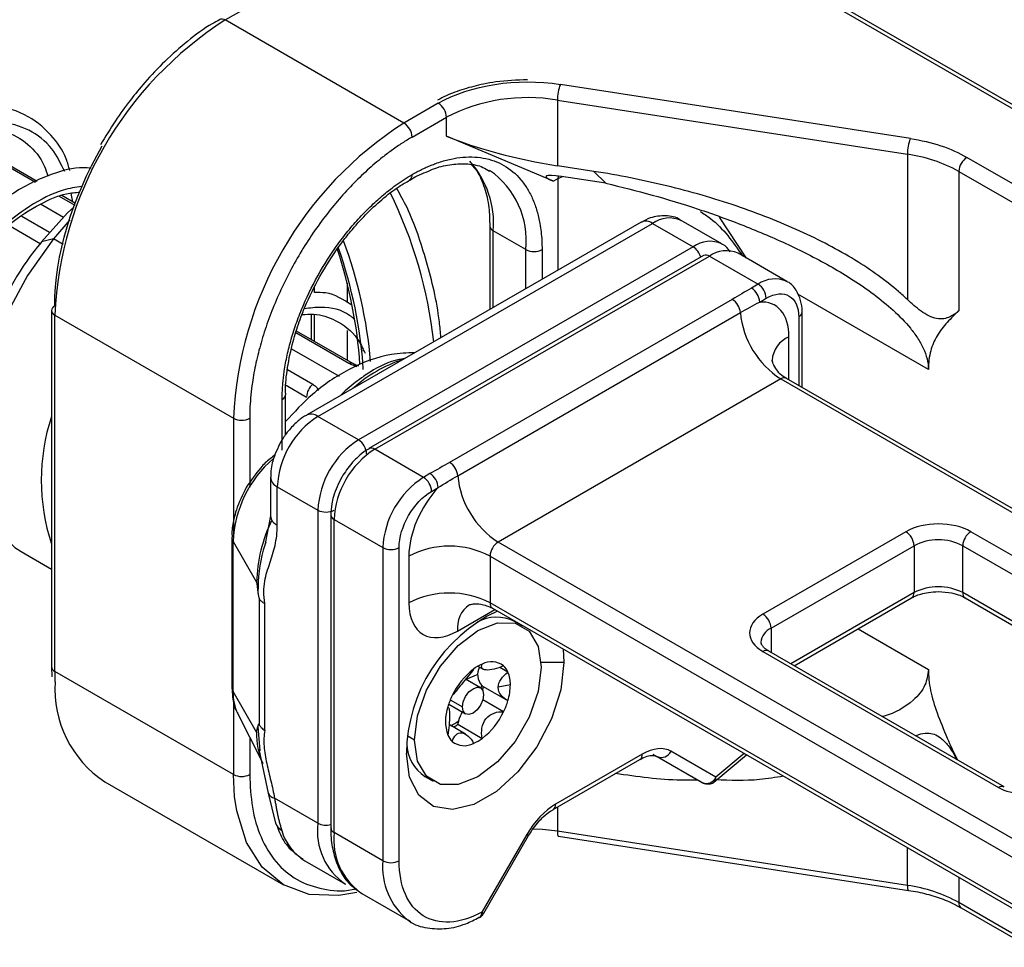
# Model space of a CAD drawing. Header units: millimetres. Extents: x 25 to 1092, y 25 to 838.
# Tile 39 of 81: x 253 to 296, y 695 to 735. Entities that reach past the tile are written whole.
import ezdxf

# ---------------------------------------------------------------- set-up
doc = ezdxf.new("R2010")
doc.units = ezdxf.units.MM
doc.header["$LTSCALE"] = 4

msp = doc.modelspace()

# ---------------------------------------------------------------- linework, layer by layer
for p, q in [((261.655, 735.122), (275.444, 743.082)), ((275.444, 743.082), (299.752, 729.049)), ((300.002, 729.073), (275.693, 743.106)), ((269.433, 730.631), (261.655, 735.122)), ((291.476, 729.959), (276.24, 732.316)), ((270.927, 731.494), (269.433, 730.631)), ((276.111, 731.629), (291.347, 729.272)), ((276.111, 731.629), (276.111, 728.771)), ((269.787, 730.019), (271.281, 730.882)), ((271.281, 730.065), (271.281, 730.882)), ((253.388, 728.043), (249.786, 730.122)), ((253.47, 728.084), (249.871, 730.161)), ((275.935, 728.097), (271.281, 730.065)), ((291.347, 729.272), (291.347, 722.951)), ((296.923, 727.416), (293.942, 729.137)), ((277.704, 728.524), (276.111, 728.771)), ((276.151, 728.222), (276.156, 728.324)), ((276.151, 728.222), (276.34, 728.297)), ((278.221, 728.006), (276.294, 728.305)), ((277.704, 728.524), (278.221, 728.006)), ((293.588, 728.525), (293.588, 722.456)), ((293.588, 728.525), (296.57, 726.803)), ((276.151, 728.222), (275.935, 728.097)), ((276.151, 724.233), (276.151, 728.222)), ((255.113, 727.047), (254.444, 727.433)), ((255.139, 727.12), (254.536, 727.469)), ((255.022, 727.187), (254.94, 727.574)), ((253.614, 727.107), (254.608, 726.533)), ((252.795, 726.571), (253.999, 725.875)), ((284.345, 724.745), (283.173, 726.527)), ((252.225, 726.184), (253.6, 725.39)), ((254.88, 726.416), (254.169, 725.581)), ((279.752, 726.312), (265.185, 717.903)), ((265.685, 717.854), (280.252, 726.263)), ((273.176, 726.14), (273.176, 722.516)), ((280.252, 726.263), (282.02, 725.242)), ((283.269, 725.366), (281.502, 726.386)), ((274.736, 725.119), (273.322, 725.936)), ((273.322, 722.6), (273.322, 725.936)), ((254.169, 725.581), (253.648, 725.451)), ((254.591, 725.338), (254.169, 725.581)), ((282.02, 725.242), (267.453, 716.833)), ((282.477, 724.859), (267.91, 716.45)), ((268.16, 716.425), (282.727, 724.834)), ((274.736, 723.417), (274.736, 725.119)), ((275.444, 725.119), (275.444, 723.825)), ((282.727, 724.834), (284.848, 723.609)), ((286.098, 723.733), (283.977, 724.958)), ((266.958, 723.672), (266.958, 722.795)), ((284.848, 723.609), (284.564, 723.445)), ((265.544, 723.246), (265.544, 723.479)), ((292.262, 719.9), (286.575, 723.183)), ((283.724, 722.952), (271.42, 715.849)), ((284.918, 722.833), (285.202, 722.997)), ((254.084, 722.466), (254.084, 706.952)), ((254.23, 722.262), (262.008, 717.771)), ((254.23, 706.747), (254.23, 722.262)), ((265.398, 722.302), (265.398, 721.198)), ((265.544, 721.114), (265.544, 722.29)), ((271.773, 715.271), (284.076, 722.374)), ((286.762, 719.121), (286.762, 722.384)), ((286.616, 722.18), (286.616, 719.206)), ((267.037, 720.163), (264.725, 721.498)), ((267.208, 720.153), (264.749, 721.573)), ((266.958, 721.602), (266.958, 720.297)), ((286.192, 719.451), (286.192, 721.323)), ((264.54, 720.8), (266.611, 719.604)), ((267.665, 720.693), (267.665, 720.748)), ((264.36, 719.894), (265.465, 719.256)), ((285.838, 719.486), (273.534, 712.383)), ((285.838, 719.486), (309.445, 705.858)), ((309.695, 705.883), (286.088, 719.511)), ((264.301, 719.213), (265.19, 718.699)), ((264.13, 716.38), (264.13, 718.588)), ((264.276, 717.051), (264.276, 718.792)), ((262.008, 717.771), (262.008, 712.742)), ((262.716, 717.771), (262.716, 714.772)), ((267.453, 716.833), (265.685, 717.854)), ((270.282, 715.2), (268.16, 716.425)), ((263.625, 715.2), (263.625, 713.522)), ((270.565, 715.364), (270.282, 715.2)), ((263.918, 714.792), (265.685, 713.771)), ((263.918, 713.114), (263.918, 714.792)), ((270.635, 714.588), (270.919, 714.752)), ((265.685, 713.771), (265.685, 700.135)), ((263.625, 713.522), (263.394, 712.313)), ((266.246, 713.576), (266.246, 713.569)), ((266.246, 713.567), (266.246, 699.931)), ((266.393, 713.363), (268.514, 712.138)), ((266.393, 699.727), (266.393, 713.363)), ((291.283, 712.832), (285.06, 709.24)), ((304.364, 706.913), (294.111, 712.832)), ((261.94, 712.594), (261.94, 706.062)), ((261.992, 712.411), (263.015, 710.639)), ((261.992, 705.879), (261.992, 712.411)), ((297.141, 698.755), (273.534, 712.383)), ((252.766, 711.967), (254.084, 711.207)), ((268.514, 712.138), (268.514, 698.502)), ((269.221, 698.502), (269.221, 712.138)), ((285.414, 708.628), (291.636, 712.22)), ((291.636, 712.22), (291.636, 710.179)), ((293.758, 712.22), (304.011, 706.301)), ((293.758, 710.179), (293.758, 712.22)), ((269.645, 711.771), (269.645, 709.729)), ((273.181, 711.771), (296.788, 698.143)), ((273.181, 711.771), (273.181, 709.729)), ((263.136, 709.901), (263.136, 704.426)), ((291.636, 710.179), (286.268, 707.079)), ((286.414, 706.995), (291.533, 709.95)), ((302.803, 704.957), (293.758, 710.179)), ((293.861, 709.95), (302.657, 704.872)), ((263.377, 704.167), (263.377, 709.709)), ((271.767, 708.504), (273.388, 709.441)), ((296.788, 696.102), (273.181, 709.729)), ((273.284, 709.501), (296.891, 695.873)), ((274.6, 708.718), (274.247, 708.922)), ((285.414, 708.628), (285.414, 707.572)), ((289.2, 708.603), (292.262, 706.836)), ((276.357, 707.727), (276.398, 707.136)), ((285.06, 707.607), (295.313, 701.688)), ((295.563, 701.713), (285.31, 707.632)), ((254.095, 706.958), (254.11, 706.515)), ((272.651, 706.974), (272.881, 706.841)), ((273.959, 706.716), (273.6, 706.923)), ((276.398, 707.136), (275.402, 707.136)), ((262.008, 702.257), (254.23, 706.747)), ((254.23, 706.747), (254.241, 706.29)), ((272.763, 706.026), (272.111, 706.402)), ((272.651, 706.608), (272.124, 706.395)), ((272.858, 706.107), (273.895, 705.508)), ((274.065, 706.157), (273.534, 706.055)), ((263.015, 704.107), (261.992, 705.879)), ((262.008, 705.491), (262.008, 702.257)), ((271.359, 705.199), (271.343, 705.209)), ((271.38, 705.323), (272.113, 704.9)), ((271.447, 705.504), (271.979, 705.197)), ((273.77, 704.989), (272.865, 705.511)), ((262.197, 704.897), (263.211, 702.889)), ((263.068, 704.349), (263.159, 703.291)), ((272.113, 704.017), (271.398, 704.429)), ((271.778, 704.443), (272.839, 703.831)), ((262.716, 703.87), (262.716, 702.257)), ((269.893, 703.748), (269.595, 703.92)), ((263.108, 703.357), (263.526, 701.447)), ((279.807, 703.144), (276.029, 700.963)), ((282.408, 701.91), (280.287, 703.135)), ((280.454, 703.039), (282.408, 701.91)), ((283.012, 702.139), (281.057, 703.267)), ((282.92, 701.917), (284.338, 703.119)), ((284.245, 703.173), (283.012, 702.139)), ((275.926, 700.734), (279.704, 702.915)), ((262.059, 701.292), (262.008, 702.257)), ((270.347, 702.167), (270.701, 701.963)), ((256.405, 701.94), (264.184, 697.45)), ((263.526, 701.447), (263.838, 700.144)), ((265.685, 700.135), (263.802, 701.222)), ((276.111, 700.84), (276.111, 699.784)), ((268.514, 698.502), (266.393, 699.727)), ((274.779, 699.643), (272.825, 696.258)), ((272.904, 696.212), (274.859, 699.597)), ((291.347, 697.427), (276.111, 699.784)), ((276.164, 699.568), (291.4, 697.211)), ((291.347, 697.427), (291.347, 699.073)), ((265.119, 698.5), (266.887, 697.479)), ((293.588, 697.779), (293.588, 696.68)), ((267.594, 697.071), (269.715, 695.847)), ((296.57, 694.958), (293.588, 696.68)), ((293.692, 696.451), (296.673, 694.729))]:
    msp.add_line(p, q)
at = {"flags": 128}
for points in [[(261.405, 735.146), (261.405, 735.146), (261.458, 735.166), (261.52, 735.169), (261.586, 735.154), (261.655, 735.122)], [(255.061, 726.967), (254.791, 726.714), (253.648, 725.451)], [(254.169, 725.581), (253.05, 723.99), (252.113, 722.27), (251.393, 720.486), (250.918, 718.708), (250.706, 717.004), (250.765, 715.439), (251.093, 714.073), (251.678, 712.96), (252.497, 712.141), (252.766, 711.967)], [(269.893, 703.748), (270.028, 704.81), (270.419, 705.924), (271.029, 706.981), (271.798, 707.877), (272.65, 708.525), (273.503, 708.861), (274.271, 708.852), (274.881, 708.5), (275.273, 707.838), (275.408, 706.932)], [(276.398, 707.136), (276.259, 705.94), (275.854, 704.681), (275.214, 703.46), (274.393, 702.377), (273.457, 701.518), (272.481, 700.955), (271.544, 700.732), (270.723, 700.867), (270.084, 701.35), (269.678, 702.141), (269.539, 703.177)], [(275.408, 706.932), (275.273, 705.87), (274.881, 704.756), (274.271, 703.7), (273.503, 702.804), (272.65, 702.156), (271.798, 701.82), (271.029, 701.828), (270.419, 702.18), (270.028, 702.842), (269.893, 703.748)], [(271.979, 705.197), (272.014, 705.421), (272.113, 705.65), (272.262, 705.852), (272.438, 705.993), (272.614, 706.055), (272.763, 706.026), (272.863, 705.911), (272.898, 705.728)], [(272.816, 706.135), (272.796, 706.064), (272.781, 706.015)], [(272.898, 705.728), (272.863, 705.505), (272.763, 705.275), (272.614, 705.074), (272.438, 704.932), (272.262, 704.871), (272.113, 704.9), (272.014, 705.014), (271.979, 705.197)], [(267.376, 697.118), (266.592, 696.982), (265.308, 697.033), (264.183, 697.45), (263.26, 698.216), (262.574, 699.302), (262.151, 700.667), (262.059, 701.292)], [(274.779, 699.643), (274.821, 699.619), (274.848, 699.603), (274.859, 699.597), (274.859, 699.597)], [(276.111, 699.784), (275.469, 699.857), (275.027, 699.879)], [(276.111, 699.784), (276.113, 699.709), (276.12, 699.649), (276.132, 699.604), (276.148, 699.577), (276.164, 699.568)], [(291.347, 697.427), (291.349, 697.352), (291.356, 697.292), (291.368, 697.247), (291.385, 697.22), (291.4, 697.211)], [(272.825, 696.258), (272.867, 696.234), (272.894, 696.218), (272.904, 696.212), (272.904, 696.212)], [(269.715, 695.847), (269.66, 695.88), (269.617, 695.907)]]:
    msp.add_lwpolyline(points, dxfattribs=at)
for centre, radius, start, end in [((270.35, 721.528), 16.136, 122.6055, 177.3945), ((278.018, 731.625), 1.907, 158.7728, 179.8941), ((274.808, 724.065), 7.675, 80.2289, 117.3572), ((270.513, 730.847), 0.768, 2.6055, 57.3945), ((278.128, 717.038), 16.136, 122.6055, 177.3945), ((269.019, 729.984), 0.768, 2.6055, 57.3945), ((293.254, 729.268), 1.907, 158.7728, 179.8941), ((290.443, 722.825), 6.51, 61.1112, 82.0227), ((294.356, 728.49), 0.768, 122.6055, 177.3945), ((269.275, 726.252), 4.06, 355.5322, 41.9719), ((269.544, 728.358), 0.244, 302.8558, 6.4929), ((271.07, 725.526), 3.689, 353.6606, 55.4314), ((251.438, 719), 19.403, 6.2177, 26.3109), ((273.427, 726.166), 0.253, 187.1657, 245.4959), ((279.959, 725.854), 0.503, 54.3824, 114.3071), ((280.984, 725.24), 1.257, 65.6929, 125.6176), ((263.569, 717.228), 12.885, 140.3482, 177.5886), ((248.17, 718.547), 19.884, 4.89, 20.4582), ((282.749, 724.25), 1.231, 64.7833, 126.3164), ((281.589, 724.582), 0.788, 15.0197, 56.9207), ((246.88, 718.68), 20.687, 3.9793, 18.1494), ((247.507, 718.539), 20.202, 3.8666, 19.2053), ((275.09, 725.802), 0.769, 242.6097, 297.3903), ((282.58, 724.629), 0.251, 54.3824, 114.3071), ((283.459, 723.812), 1.257, 65.6929, 125.6176), ((285.581, 722.586), 1.259, 65.8885, 125.6005), ((284.434, 722.962), 0.768, 2.6055, 57.3945), ((284.15, 722.798), 0.768, 2.6055, 57.3945), ((254.334, 722.441), 0.251, 114.3747, 174.3052), ((283.303, 722.299), 0.777, 5.5553, 57.2058), ((254.334, 722.491), 0.251, 185.6948, 245.6253), ((287.941, 722.75), 3.883, 185.5553, 237.2058), ((286.512, 722.41), 0.252, 294.4214, 353.7713), ((286.653, 720.219), 1.196, 112.7014, 176.3193), ((267.111, 719.969), 0.208, 62.3706, 110.9648), ((271.237, 714.617), 6.004, 107.9172, 132.0774), ((265.973, 718.659), 0.783, 130.3659, 177.0682), ((285.984, 719.282), 0.251, 65.6929, 125.6176), ((264.038, 718.808), 0.238, 292.5903, 357.444), ((262.605, 715.073), 8.96, 161.9926, 198.0074), ((262.362, 718.454), 0.769, 242.6097, 297.3903), ((267.756, 714.617), 3.842, 122.6055, 177.3945), ((265.394, 717.457), 0.492, 53.6708, 115.3577), ((269.523, 713.596), 3.842, 122.6055, 177.3945), ((267.039, 716.186), 0.768, 2.6055, 57.3945), ((270.231, 713.188), 3.842, 122.6055, 177.3945), ((268.015, 716.227), 0.245, 53.6306, 115.8014), ((267.064, 712.176), 5.077, 130.9451, 177.3407), ((271, 715.196), 0.777, 5.5553, 57.2058), ((264.115, 715.242), 0.491, 184.3584, 246.3633), ((272.352, 711.964), 3.842, 122.6055, 177.3945), ((269.868, 714.553), 0.768, 2.6055, 57.3945), ((270.151, 714.717), 0.768, 2.6055, 57.3945), ((275.637, 715.647), 3.883, 185.5553, 237.2058), ((266.039, 714.454), 0.769, 242.6097, 297.3903), ((269.617, 710.438), 6.605, 154.0088, 178.2546), ((264.125, 713.572), 0.503, 185.6948, 245.6253), ((266.491, 713.588), 0.246, 184.4788, 246.3524), ((290.869, 712.185), 0.768, 2.6055, 57.3945), ((294.525, 712.185), 0.768, 122.6055, 177.3945), ((262.299, 712.596), 0.359, 179.905, 211.0138), ((273.948, 711.736), 0.768, 122.6055, 177.3945), ((292.697, 710.173), 2.306, 62.6097, 117.3903), ((268.867, 712.821), 0.769, 242.6097, 297.3903), ((271.413, 708.359), 3.843, 62.6097, 117.3903), ((292.697, 708.131), 2.306, 62.6097, 117.3903), ((271.413, 706.318), 3.843, 62.6097, 117.3903), ((291.398, 710.148), 0.24, 304.0564, 7.2558), ((293.995, 710.148), 0.24, 172.7442, 235.9436), ((272.953, 708.657), 1.196, 123.6093, 187.3005), ((273.419, 709.699), 0.24, 172.7442, 235.9436), ((276.49, 703.1), 6.951, 115.4733, 179.3696), ((273.46, 707.327), 1.779, 63.7638, 118.4238), ((284.646, 708.593), 0.768, 2.6055, 57.3945), ((285.71, 707.951), 0.739, 113.6824, 175.1392), ((285.207, 707.403), 0.251, 65.6929, 125.6176), ((254.321, 706.967), 0.237, 181.8506, 247.4783), ((274.376, 704.358), 3.142, 127.5305, 154.8803), ((273.585, 705.341), 1.881, 113.3457, 126.6489), ((273.373, 706.614), 0.734, 153.8869, 220.7368), ((273.242, 706.323), 0.847, 51.4051, 118.3759), ((273.215, 706.394), 0.81, 23.4155, 46.7859), ((272.691, 706.186), 1.374, 358.7791, 22.6976), ((259.123, 706.005), 4.89, 176.6573, 236.2415), ((262.3, 706.064), 0.359, 180.398, 211.0038), ((273.025, 706.397), 0.335, 231.4389, 239.9933), ((269.963, 706.954), 3.061, 340.5908, 343.5398), ((271.633, 706.186), 2.432, 343.0031, 359.3106), ((264.079, 705.802), 2.088, 177.8958, 205.7039), ((274.432, 704.287), 3.224, 154.1528, 163.4358), ((273.087, 704.585), 1.851, 160.4185, 199.5815), ((270.869, 706.394), 3.224, 334.1528, 343.4358), ((273.397, 704.157), 1.646, 149.9543, 164.76), ((270.925, 706.322), 3.142, 307.5305, 334.8803), ((270.688, 706.015), 1.813, 295.8451, 308.1915), ((270.555, 706.106), 2.065, 300.0632, 306.3429), ((273.086, 704.248), 1.322, 165.0128, 171.5167), ((266.05, 704), 3.037, 177.9825, 204.6614), ((272.086, 704.287), 0.81, 203.4155, 226.7859), ((271.716, 705.34), 1.881, 293.3457, 306.6489), ((271.335, 703.645), 1.779, 181.5836, 236.2396), ((272.059, 704.358), 0.847, 231.4051, 298.3759), ((279.57, 703.114), 0.24, 304.0564, 7.2558), ((280.639, 703.461), 0.461, 246.3569, 335.1837), ((262.362, 702.94), 0.769, 242.6097, 297.3903), ((282.593, 702.332), 0.461, 246.3569, 335.1837), ((282.778, 702.106), 0.236, 307.0725, 8.0504), ((295.459, 701.491), 0.245, 64.1009, 126.3782), ((263.852, 701.565), 0.347, 199.5838, 261.6398), ((275.786, 700.935), 0.245, 303.4101, 6.4437), ((264.396, 700.345), 0.593, 199.7678, 241.4871), ((268.444, 699.784), 2.781, 172.7442, 235.9436), ((266.042, 700.838), 0.788, 243.0837, 284.9794), ((266.287, 700.431), 2.257, 195.6196, 238.848), ((266.496, 699.956), 0.251, 185.6948, 245.6253), ((269.247, 699.419), 2.871, 173.8377, 234.8502), ((271.478, 698.23), 2.977, 174.7644, 231.3036), ((268.867, 699.184), 0.769, 242.6097, 297.3903), ((290.443, 690.98), 6.51, 61.1112, 82.0227), ((293.826, 696.649), 0.24, 172.7442, 235.9436), ((272.563, 696.24), 0.263, 304.4003, 3.8972)]:
    msp.add_arc(centre, radius, start, end)
for centre, major_axis, ratio, start_param, end_param in [((274.816, 730.065), (4.995, -1.103), 0.202005, 3.971557, 5.018755), ((277.273, 727.89), (1.658, -0.418), 0.120251, 2.233016, 3.803812)]:
    msp.add_ellipse(centre, major_axis=major_axis, ratio=ratio, start_param=start_param, end_param=end_param)
for points, knots in [([(261.405, 735.127), (261.299, 735.071), (260.827, 734.825), (260.022, 734.219), (259.036, 733.358), (258.21, 732.483), (257.494, 731.608), (256.84, 730.708), (256.433, 730.035), (256.221, 729.685)], [0, 0, 0, 0, 0.054577, 0.24273, 0.41965, 0.584464, 0.708612, 0.848535, 1, 1, 1, 1]), ([(274.816, 732.516), (274.352, 732.498), (273.7, 732.473), (272.781, 732.312), (272.045, 732.122), (271.369, 731.883), (271.018, 731.69), (270.897, 731.623)], [0, 0, 0, 0, 0.325018, 0.455549, 0.669193, 0.885918, 1, 1, 1, 1]), ([(254.883, 728.56), (254.838, 728.732), (254.679, 729.338), (254.042, 730.217), (252.909, 731.129), (251.448, 731.464), (249.985, 731.294), (248.531, 730.771), (246.994, 729.782), (245.532, 728.378), (244.824, 727.31), (244.487, 726.801)], [0, 0, 0, 0, 0.040363, 0.141976, 0.26505, 0.405926, 0.5085, 0.611311, 0.746649, 0.879001, 1, 1, 1, 1]), ([(254.663, 728.514), (254.494, 728.863), (254.12, 729.64), (253.138, 730.385), (251.879, 730.748), (250.443, 730.619), (248.949, 730.032), (247.505, 729.042), (246.216, 727.749), (245.173, 726.276), (244.45, 724.756), (244.088, 723.335), (244.099, 722.146), (244.467, 721.301), (245.137, 720.875), (246.032, 720.962), (246.784, 721.27), (247.19, 721.662), (247.251, 721.721)], [0, 0, 0, 0, 0.054545, 0.121389, 0.187959, 0.254609, 0.321439, 0.387998, 0.454677, 0.521487, 0.588039, 0.65475, 0.721532, 0.78808, 0.854828, 0.921576, 0.988124, 1, 1, 1, 1]), ([(245.419, 726.351), (245.545, 726.572), (245.953, 727.284), (246.975, 728.417), (248.398, 729.56), (249.864, 730.242), (251.114, 730.439), (252.186, 730.287), (253.08, 729.77), (253.692, 729.053), (253.885, 728.461), (253.933, 728.317)], [0, 0, 0, 0, 0.059732, 0.19286, 0.331152, 0.474063, 0.591301, 0.690359, 0.825653, 0.957386, 1, 1, 1, 1]), ([(269.787, 730.019), (269.715, 729.977), (269.571, 729.892), (269.355, 729.756), (269.141, 729.613), (268.926, 729.463), (268.713, 729.305), (268.346, 729.022), (267.83, 728.584), (267.171, 727.944), (266.528, 727.235), (265.697, 726.194), (264.751, 724.762), (263.983, 723.226), (263.497, 721.985), (263.205, 721.075), (262.98, 720.184), (262.842, 719.428), (262.764, 718.794), (262.723, 718.274), (262.718, 717.939), (262.716, 717.771)], [0, 0, 0, 0, 0.019453, 0.038872, 0.058275, 0.077679, 0.097104, 0.116567, 0.178313, 0.240094, 0.304415, 0.368769, 0.500007, 0.631244, 0.695565, 0.75992, 0.821667, 0.883447, 0.922314, 0.961117, 1, 1, 1, 1]), ([(269.787, 728.386), (269.856, 728.425), (269.994, 728.503), (270.2, 728.609), (270.406, 728.706), (270.612, 728.794), (270.928, 728.916), (271.352, 729.045), (271.879, 729.142), (272.393, 729.168), (273.058, 729.104), (273.815, 728.831), (274.429, 728.312), (274.818, 727.768), (275.052, 727.31), (275.232, 726.805), (275.342, 726.328), (275.405, 725.892), (275.437, 725.514), (275.441, 725.251), (275.444, 725.119)], [0, 0, 0, 0, 0.023338, 0.046631, 0.069913, 0.093214, 0.116565, 0.178308, 0.240092, 0.304409, 0.368768, 0.500006, 0.631244, 0.69556, 0.759919, 0.821662, 0.883446, 0.922312, 0.961115, 1, 1, 1, 1]), ([(255.814, 728.665), (255.703, 728.675), (255.146, 728.724), (253.963, 728.404), (252.339, 727.615), (250.807, 726.318), (249.783, 725.179), (249.405, 724.501), (249.326, 724.359)], [0, 0, 0, 0, 0.048431, 0.243942, 0.488018, 0.720006, 0.941324, 1, 1, 1, 1]), ([(270.402, 728.498), (270.527, 728.553), (270.914, 728.725), (271.533, 728.853), (272.241, 728.871), (272.791, 728.773), (273.061, 728.594), (273.152, 728.534)], [0, 0, 0, 0, 0.113477, 0.352486, 0.599638, 0.865633, 1, 1, 1, 1]), ([(272.37, 728.814), (272.449, 728.729), (272.687, 728.473), (272.947, 727.84), (273.148, 727.027), (273.16, 726.41), (273.166, 726.133)], [0, 0, 0, 0, 0.15273, 0.460662, 0.757224, 1, 1, 1, 1]), ([(264.13, 718.588), (264.131, 718.668), (264.132, 718.828), (264.144, 719.074), (264.163, 719.322), (264.189, 719.575), (264.242, 719.971), (264.341, 720.518), (264.521, 721.23), (264.755, 721.959), (265.144, 722.951), (265.758, 724.18), (266.515, 725.326), (267.18, 726.159), (267.694, 726.726), (268.221, 727.238), (268.69, 727.636), (269.098, 727.943), (269.442, 728.18), (269.672, 728.317), (269.787, 728.386)], [0, 0, 0, 0, 0.023338, 0.046631, 0.069913, 0.093214, 0.116565, 0.178308, 0.240092, 0.304409, 0.368768, 0.500006, 0.631244, 0.69556, 0.759919, 0.821662, 0.883446, 0.922312, 0.961115, 1, 1, 1, 1]), ([(269.682, 728.14), (269.79, 728.208), (270.035, 728.362), (270.27, 728.449), (270.402, 728.498)], [0, 0, 0, 0, 0.441189, 1, 1, 1, 1]), ([(291.347, 722.951), (291.223, 723.067), (291.094, 723.184), (290.414, 723.769), (289.773, 724.23), (288.331, 725.112), (287.53, 725.534), (285.799, 726.322), (284.87, 726.688), (282.924, 727.349), (281.907, 727.644), (279.828, 728.149), (278.766, 728.36), (277.704, 728.524)], [4.712389, 4.712389, 4.712389, 4.712389, 4.763285, 4.763285, 4.969452, 4.969452, 5.175619, 5.175619, 5.381786, 5.381786, 5.587953, 5.587953, 5.79412, 5.79412, 5.79412, 5.79412]), ([(255.416, 727.869), (255.145, 727.829), (254.394, 727.72), (253.109, 727.041), (251.708, 725.956), (250.493, 724.582), (249.549, 723.08), (248.942, 721.578), (248.707, 720.22), (248.838, 719.131), (249.316, 718.432), (250.006, 718.147), (250.578, 718.328), (250.828, 718.408)], [0, 0, 0, 0, 0.054524, 0.151378, 0.24813, 0.34465, 0.441545, 0.53825, 0.634781, 0.731705, 0.828368, 0.924915, 1, 1, 1, 1]), ([(265.866, 724.117), (266.142, 724.562), (266.529, 725.185), (267.184, 726.011), (267.763, 726.657), (268.477, 727.318), (269.125, 727.826), (269.531, 728.055), (269.682, 728.14)], [0, 0, 0, 0, 0.259495, 0.363769, 0.534662, 0.708357, 0.890843, 1, 1, 1, 1]), ([(278.221, 728.006), (279.566, 727.699), (280.904, 727.328), (282.902, 726.663), (283.568, 726.423), (284.886, 725.904), (285.538, 725.626), (286.821, 725.025), (287.453, 724.702), (288.692, 723.994), (289.298, 723.61), (290.175, 722.954), (290.46, 722.722), (290.997, 722.232), (291.252, 721.97), (291.588, 721.559), (291.692, 721.418), (291.881, 721.128), (291.966, 720.977), (292.108, 720.671), (292.164, 720.518), (292.241, 720.208), (292.262, 720.052), (292.262, 719.9)], [0, 0, 0, 0, 0.25, 0.25, 0.375, 0.375, 0.5, 0.5, 0.625, 0.625, 0.75, 0.75, 0.8125, 0.8125, 0.875, 0.875, 0.90625, 0.90625, 0.9375, 0.9375, 0.96875, 0.96875, 1, 1, 1, 1]), ([(250.537, 724.353), (250.685, 724.567), (251.163, 725.261), (252.231, 726.256), (253.516, 727.106), (254.586, 727.56), (255.127, 727.607), (255.319, 727.624)], [0, 0, 0, 0, 0.123105, 0.398684, 0.662558, 0.880543, 1, 1, 1, 1]), ([(271.042, 721.284), (271.021, 721.517), (270.918, 722.7), (270.431, 724.608), (269.809, 726.558), (269.27, 727.511), (269.115, 727.786)], [0, 0, 0, 0, 0.092538, 0.470016, 0.847467, 1, 1, 1, 1]), ([(281.497, 726.376), (281.48, 726.39), (281.299, 726.542), (280.806, 726.617), (280.223, 726.556), (279.887, 726.375), (279.754, 726.304)], [0, 0, 0, 0, 0.035275, 0.389149, 0.758857, 1, 1, 1, 1]), ([(282.326, 726.78), (282.479, 726.682), (283.226, 726.206), (283.753, 725.448), (284.171, 724.845)], [0, 0, 0, 0, 0.2050816, 1, 1, 1, 1]), ([(283.631, 725.024), (283.541, 725.155), (283.442, 725.3), (283.284, 725.349), (283.269, 725.354)], [0, 0, 0, 0, 0.904392, 1, 1, 1, 1]), ([(264.286, 718.799), (264.283, 718.851), (264.261, 719.213), (264.355, 719.992), (264.559, 721.01), (264.858, 721.957), (265.252, 722.973), (265.629, 723.676), (265.866, 724.117)], [0, 0, 0, 0, 0.033747, 0.235255, 0.446924, 0.604283, 0.752018, 1, 1, 1, 1]), ([(286.759, 722.383), (286.76, 722.396), (286.777, 722.581), (286.711, 722.922), (286.519, 723.362), (286.287, 723.662), (286.107, 723.718), (286.09, 723.724)], [0, 0, 0, 0, 0.022678, 0.316209, 0.629018, 0.963814, 1, 1, 1, 1]), ([(267.136, 722.712), (266.784, 722.943), (266.303, 723.259), (265.705, 723.249), (265.544, 723.246)], [0, 0, 0, 0, 0.73048, 1, 1, 1, 1]), ([(286.192, 721.323), (286.192, 721.8), (286.071, 722.197), (285.619, 722.733), (285.296, 722.861), (284.918, 722.833)], [0, 0, 0, 0, 0.5, 0.5, 1, 1, 1, 1]), ([(293.588, 722.456), (293.473, 722.351), (293.346, 722.256), (293.113, 722.151), (293.028, 722.124), (292.839, 722.095), (292.734, 722.094), (292.51, 722.135), (292.392, 722.177), (292.16, 722.293), (292.049, 722.364), (291.834, 722.52), (291.732, 722.604), (291.535, 722.774), (291.44, 722.862), (291.347, 722.951)], [0, 0, 0, 0, 0.25, 0.25, 0.375, 0.375, 0.5, 0.5, 0.625, 0.625, 0.75, 0.75, 0.875, 0.875, 1, 1, 1, 1]), ([(264.998, 722.288), (265.166, 722.3), (265.711, 722.339), (266.549, 722.033), (267.318, 721.483), (267.633, 720.831), (267.738, 720.614)], [0, 0, 0, 0, 0.132252, 0.428262, 0.809665, 1, 1, 1, 1]), ([(267.25, 722.103), (267.19, 722.154), (266.802, 722.484), (266.055, 722.661), (265.339, 722.571), (265.098, 722.541)], [0, 0, 0, 0, 0.108916, 0.699891, 1, 1, 1, 1]), ([(293.588, 722.456), (293.413, 722.296), (293.243, 722.129), (292.922, 721.769), (292.771, 721.576), (292.641, 721.358)], [0, 0, 0, 0, 0.5, 0.5, 1, 1, 1, 1]), ([(292.641, 721.358), (292.525, 721.164), (292.428, 720.953), (292.295, 720.469), (292.262, 720.194), (292.262, 719.9)], [0, 0, 0, 0, 0.5, 0.5, 1, 1, 1, 1]), ([(269.898, 720.623), (269.561, 720.614), (268.622, 720.59), (267.077, 719.992), (265.485, 718.939), (264.655, 718.04), (264.276, 717.631)], [0, 0, 0, 0, 0.175109, 0.489391, 0.767241, 1, 1, 1, 1]), ([(267.396, 720.017), (267.33, 720.037), (267.198, 720.079), (267.091, 720.135), (267.037, 720.163)], [0, 0, 0, 0, 0.496434, 1, 1, 1, 1]), ([(267.475, 720.045), (267.448, 720.053), (267.381, 720.073), (267.288, 720.11), (267.234, 720.139), (267.208, 720.153)], [0, 0, 0, 0, 0.256786, 0.64699, 1, 1, 1, 1]), ([(269.458, 720.37), (269.374, 720.357), (268.875, 720.28), (268.269, 720.001), (267.77, 719.662), (267.678, 719.599)], [0, 0, 0, 0, 0.142643, 0.841589, 1, 1, 1, 1]), ([(286.088, 719.511), (286.088, 719.511), (285.882, 719.583), (285.628, 719.894), (285.478, 720.193), (285.459, 720.318), (285.459, 720.306), (285.46, 720.303)], [0, 0, 0, 0, 0.000413, 0.473207, 0.750286, 0.94077, 1, 1, 1, 1]), ([(265.465, 719.256), (265.512, 719.224), (265.605, 719.159), (265.679, 719.062), (265.697, 718.998), (265.701, 718.984)], [0, 0, 0, 0, 0.432598, 0.869507, 1, 1, 1, 1]), ([(267.679, 719.591), (267.433, 719.422), (267.081, 719.179), (266.754, 718.851), (266.656, 718.752)], [0, 0, 0, 0, 0.699269, 1, 1, 1, 1]), ([(265.188, 717.895), (265.161, 717.883), (264.999, 717.808), (264.715, 717.565), (264.354, 717.197), (264.16, 716.89), (264.069, 716.745)], [0, 0, 0, 0, 0.056785, 0.351121, 0.694778, 1, 1, 1, 1]), ([(264.069, 716.745), (263.936, 716.469), (263.751, 716.086), (263.638, 715.56), (263.638, 715.327), (263.638, 715.203)], [0, 0, 0, 0, 0.54755, 0.760413, 1, 1, 1, 1]), ([(267.911, 716.443), (267.894, 716.435), (267.753, 716.373), (267.497, 716.16), (267.095, 715.779), (266.863, 715.421), (266.727, 715.211)], [0, 0, 0, 0, 0.037803, 0.299925, 0.589198, 1, 1, 1, 1]), ([(263.831, 716.173), (263.754, 716.12), (263.53, 715.966), (263.076, 715.518), (262.767, 715.054), (262.568, 714.754)], [0, 0, 0, 0, 0.154539, 0.452652, 1, 1, 1, 1]), ([(266.727, 715.211), (266.59, 714.931), (266.4, 714.545), (266.269, 713.985), (266.257, 713.725), (266.25, 713.568)], [0, 0, 0, 0, 0.5135743, 0.70789, 1, 1, 1, 1]), ([(262.568, 714.754), (262.405, 714.432), (262.179, 713.985), (262.007, 713.311), (261.932, 712.91), (261.949, 712.653), (261.952, 712.597)], [0, 0, 0, 0, 0.454976, 0.63094, 0.919857, 1, 1, 1, 1]), ([(270.919, 714.752), (270.54, 714.342), (270.218, 713.843), (269.766, 712.784), (269.645, 712.248), (269.645, 711.771)], [0, 0, 0, 0, 0.5, 0.5, 1, 1, 1, 1]), ([(263.377, 709.709), (263.352, 709.881), (263.335, 710.055), (263.334, 710.379), (263.348, 710.529), (263.421, 710.953), (263.507, 711.204), (263.676, 711.71), (263.758, 711.964), (263.879, 712.508), (263.918, 712.796), (263.918, 713.114)], [0, 0, 0, 0, 0.125, 0.125, 0.25, 0.25, 0.5, 0.5, 0.75, 0.75, 1, 1, 1, 1]), ([(263.415, 712.375), (263.377, 712.261), (263.126, 711.517), (263.095, 710.811), (263.068, 710.212)], [0, 0, 0, 0, 0.152963, 1, 1, 1, 1]), ([(263.015, 710.639), (263.025, 710.566), (263.043, 710.423), (263.06, 710.281), (263.068, 710.212)], [0, 0, 0, 0, 0.51309, 1, 1, 1, 1]), ([(263.068, 710.212), (263.072, 710.184), (263.079, 710.13), (263.092, 710.051), (263.106, 709.985), (263.121, 709.931), (263.131, 709.91), (263.136, 709.901)], [0, 0, 0, 0, 0.264399, 0.498869, 0.707857, 0.868835, 1, 1, 1, 1]), ([(263.136, 709.901), (263.148, 709.885), (263.173, 709.85), (263.225, 709.801), (263.292, 709.752), (263.348, 709.724), (263.377, 709.709)], [0, 0, 0, 0, 0.222936, 0.464914, 0.724611, 1, 1, 1, 1]), ([(291.542, 709.947), (291.587, 709.974), (291.696, 710.04), (291.944, 710.125), (292.284, 710.203), (292.549, 710.215), (292.697, 710.221)], [0, 0, 0, 0, 0.167147, 0.405164, 0.668161, 1, 1, 1, 1]), ([(292.697, 710.221), (292.894, 710.21), (293.168, 710.195), (293.515, 710.104), (293.72, 710.03), (293.822, 709.967), (293.854, 709.948)], [0, 0, 0, 0, 0.441384, 0.612412, 0.878792, 1, 1, 1, 1]), ([(272.277, 709.645), (272.276, 709.645), (272.265, 709.638), (272.319, 709.664), (272.474, 709.696), (272.825, 709.703), (273.112, 709.576), (273.284, 709.5)], [0, 0, 0, 0, 0.01442, 0.159054, 0.343599, 0.606091, 1, 1, 1, 1]), ([(285.318, 707.634), (285.278, 707.656), (285.164, 707.719), (285.051, 707.833), (284.979, 707.947), (284.978, 707.991), (284.978, 708.013)], [0, 0, 0, 0, 0.141133, 0.409803, 0.691552, 1, 1, 1, 1]), ([(272.462, 706.85), (272.398, 706.756), (272.318, 706.653), (272.137, 706.432), (272.037, 706.313), (271.852, 706.084), (271.769, 705.974), (271.632, 705.8), (271.576, 705.734), (271.531, 705.692)], [0, 0, 0, 0, 0.25, 0.25, 0.5, 0.5, 0.75, 0.75, 1, 1, 1, 1]), ([(273.77, 706.984), (273.632, 706.921), (273.491, 706.873), (273.223, 706.813), (273.097, 706.801), (272.913, 706.817), (272.854, 706.845), (272.805, 706.934), (272.811, 706.994), (272.839, 707.068)], [0, 0, 0, 0, 0.25, 0.25, 0.5, 0.5, 0.75, 0.75, 1, 1, 1, 1]), ([(292.262, 706.836), (292.231, 706.601), (292.161, 706.073), (291.495, 705.338), (290.802, 704.916), (290.28, 704.784), (290.255, 704.778)], [0, 0, 0, 0, 0.226472, 0.508553, 0.975716, 1, 1, 1, 1]), ([(292.262, 706.836), (292.262, 706.541), (292.294, 706.235), (292.426, 705.599), (292.525, 705.269), (292.641, 704.94)], [0, 0, 0, 0, 0.5, 0.5, 1, 1, 1, 1]), ([(273.534, 706.055), (273.534, 706.179), (273.581, 706.302), (273.734, 706.526), (273.839, 706.627), (273.959, 706.716)], [0, 0, 0, 0, 0.5, 0.5, 1, 1, 1, 1]), ([(261.952, 706.065), (261.955, 705.916), (261.962, 705.548), (262.048, 705.151), (262.184, 704.946), (262.205, 704.914)], [0, 0, 0, 0, 0.36541, 0.900742, 1, 1, 1, 1]), ([(273.959, 705.475), (273.839, 705.532), (273.734, 705.612), (273.581, 705.811), (273.534, 705.93), (273.534, 706.055)], [0, 0, 0, 0, 0.5, 0.5, 1, 1, 1, 1]), ([(271.342, 705.206), (271.37, 705.202), (271.388, 705.172), (271.409, 705.049), (271.413, 704.955), (271.413, 704.83)], [0, 0, 0, 0, 0.5, 0.5, 1, 1, 1, 1]), ([(271.413, 704.83), (271.413, 704.705), (271.409, 704.558), (271.388, 704.258), (271.37, 704.107), (271.342, 703.965)], [0, 0, 0, 0, 0.5, 0.5, 1, 1, 1, 1]), ([(272.839, 703.831), (272.811, 703.978), (272.805, 704.131), (272.854, 704.428), (272.911, 704.572), (273.095, 704.801), (273.221, 704.886), (273.49, 704.983), (273.632, 705), (273.77, 704.989)], [0, 0, 0, 0, 0.25, 0.25, 0.5, 0.5, 0.75, 0.75, 1, 1, 1, 1]), ([(292.641, 704.94), (292.782, 704.574), (293.047, 703.885), (293.37, 703.208), (293.522, 702.891)], [0, 0, 0, 0, 0.532436, 1, 1, 1, 1]), ([(263.136, 704.426), (263.133, 704.431), (263.127, 704.441), (263.119, 704.447), (263.11, 704.447), (263.101, 704.441), (263.091, 704.425), (263.079, 704.396), (263.072, 704.365), (263.068, 704.349)], [0, 0, 0, 0, 0.076886, 0.160887, 0.257175, 0.369569, 0.500837, 0.735106, 1, 1, 1, 1]), ([(263.136, 704.426), (263.147, 704.407), (263.171, 704.364), (263.222, 704.3), (263.289, 704.232), (263.347, 704.19), (263.377, 704.167)], [0, 0, 0, 0, 0.211681, 0.448912, 0.711687, 1, 1, 1, 1]), ([(263.377, 704.167), (263.358, 704.063), (263.345, 703.954), (263.332, 703.724), (263.334, 703.606), (263.36, 703.245), (263.404, 702.995), (263.513, 702.49), (263.577, 702.234), (263.698, 701.725), (263.756, 701.472), (263.802, 701.222)], [0, 0, 0, 0, 0.125, 0.125, 0.25, 0.25, 0.5, 0.5, 0.75, 0.75, 1, 1, 1, 1]), ([(271.531, 703.696), (271.576, 703.813), (271.632, 703.911), (271.768, 704.047), (271.85, 704.083), (272.034, 704.068), (272.136, 704.015), (272.317, 703.85), (272.398, 703.74), (272.462, 703.613)], [0, 0, 0, 0, 0.25, 0.25, 0.5, 0.5, 0.75, 0.75, 1, 1, 1, 1]), ([(291.717, 703.933), (291.759, 703.956), (291.91, 704.037), (292.181, 704.079), (292.514, 704.027), (292.838, 703.842), (293.194, 703.471), (293.379, 703.121), (293.491, 702.909)], [0, 0, 0, 0, 0.068645, 0.250427, 0.385689, 0.521279, 0.711331, 1, 1, 1, 1]), ([(279.702, 702.905), (279.762, 702.941), (279.923, 703.036), (280.151, 703.091), (280.344, 703.094), (280.414, 703.05), (280.447, 703.029)], [0, 0, 0, 0, 0.166633, 0.445134, 0.741315, 1, 1, 1, 1]), ([(262.716, 702.257), (262.739, 701.772), (262.786, 700.774), (263.179, 699.479), (263.832, 698.394), (264.75, 697.612), (265.887, 697.231), (266.791, 697.14), (267.316, 697.276), (267.382, 697.293)], [0, 0, 0, 0, 0.149653, 0.30827, 0.473482, 0.6422, 0.810917, 0.976129, 1, 1, 1, 1]), ([(282.228, 702.014), (281.98, 702.01), (280.8, 701.987), (279.592, 702.162), (278.638, 702.3)], [0, 0, 0, 0, 0.210342, 1, 1, 1, 1]), ([(285.96, 702.183), (285.611, 702.125), (284.654, 701.964), (283.638, 701.998), (282.992, 702.02)], [0, 0, 0, 0, 0.3642294, 1, 1, 1, 1]), ([(282.41, 701.911), (282.416, 701.907), (282.465, 701.875), (282.576, 701.842), (282.739, 701.843), (282.865, 701.873), (282.915, 701.917), (282.92, 701.921)], [0, 0, 0, 0, 0.044018, 0.321901, 0.62867, 0.960616, 1, 1, 1, 1]), ([(263.802, 701.222), (263.812, 701.161), (263.832, 701.037), (263.863, 700.855), (263.897, 700.675), (263.934, 700.497), (263.973, 700.322), (264.016, 700.151), (264.062, 699.983), (264.096, 699.877), (264.113, 699.824)], [0, 0, 0, 0, 0.116552, 0.235355, 0.356497, 0.480059, 0.60612, 0.734751, 0.866023, 1, 1, 1, 1]), ([(274.859, 699.597), (275.001, 699.815), (275.198, 700.117), (275.534, 700.452), (275.749, 700.633), (275.886, 700.705), (275.924, 700.724)], [0, 0, 0, 0, 0.448494, 0.623253, 0.896212, 1, 1, 1, 1]), ([(263.907, 700.018), (263.951, 699.889), (264.086, 699.499), (264.456, 698.978), (264.858, 698.698), (265.042, 698.57)], [0, 0, 0, 0, 0.210699, 0.636996, 1, 1, 1, 1]), ([(266.258, 699.937), (266.255, 699.856), (266.239, 699.494), (266.335, 698.901), (266.567, 698.185), (266.939, 697.566), (267.306, 697.288), (267.485, 697.152)], [0, 0, 0, 0, 0.065449, 0.293508, 0.527415, 0.769186, 1, 1, 1, 1]), ([(272.825, 696.258), (271.857, 695.742), (270.94, 695.687), (269.596, 696.524), (269.221, 697.383), (269.221, 698.502)], [0, 0, 0, 0, 0.5, 0.5, 1, 1, 1, 1]), ([(291.398, 697.21), (291.534, 697.187), (291.935, 697.122), (292.563, 696.952), (293.203, 696.718), (293.538, 696.527), (293.681, 696.445)], [0, 0, 0, 0, 0.155815, 0.461972, 0.770123, 1, 1, 1, 1]), ([(272.705, 696.023), (272.709, 696.024), (272.773, 696.045), (272.847, 696.114), (272.886, 696.193), (272.898, 696.216)], [0, 0, 0, 0, 0.045132, 0.721535, 1, 1, 1, 1]), ([(269.606, 695.927), (269.625, 695.91), (269.856, 695.706), (270.435, 695.545), (271.268, 695.513), (272.037, 695.69), (272.511, 695.936), (272.706, 696.037)], [0, 0, 0, 0, 0.025046, 0.3042028, 0.5682284, 0.8226474, 1, 1, 1, 1])]:
    msp.add_open_spline(points, degree=3, knots=knots)
for points in [[(270.927, 731.494), (272.317, 732.296), (274.342, 732.609), (276.24, 732.316)], [(291.476, 729.959), (292.409, 729.815), (293.259, 729.531), (293.942, 729.137)], [(254.23, 722.67), (254.23, 724.835), (254.975, 727.343), (256.301, 729.639)], [(284.564, 723.445), (284.282, 723.282), (284.007, 723.115), (283.724, 722.952)], [(285.202, 722.997), (285.982, 723.447), (286.616, 723.081), (286.616, 722.18)], [(284.076, 722.374), (284.364, 722.54), (284.643, 722.694), (284.918, 722.833)], [(271.42, 715.849), (271.138, 715.686), (270.848, 715.527), (270.565, 715.364)], [(270.919, 714.752), (271.194, 714.93), (271.486, 715.106), (271.773, 715.271)], [(269.221, 712.138), (269.221, 713.04), (269.855, 714.137), (270.635, 714.588)], [(294.111, 712.832), (293.331, 713.283), (292.063, 713.283), (291.283, 712.832)], [(269.645, 709.729), (269.645, 708.378), (270.596, 707.829), (271.767, 708.504)], [(285.06, 709.24), (284.28, 708.789), (284.28, 708.058), (285.06, 707.607)], [(263.015, 704.107), (263.034, 704.184), (263.051, 704.264), (263.068, 704.349)], [(281.057, 703.267), (280.726, 703.459), (280.276, 703.414), (279.807, 703.144)], [(295.313, 701.688), (295.899, 701.35), (296.849, 701.35), (297.435, 701.688)], [(276.029, 700.963), (275.56, 700.692), (275.111, 700.217), (274.779, 699.643)]]:
    msp.add_open_spline(points, degree=3)

doc.saveas('drawing.dxf')
